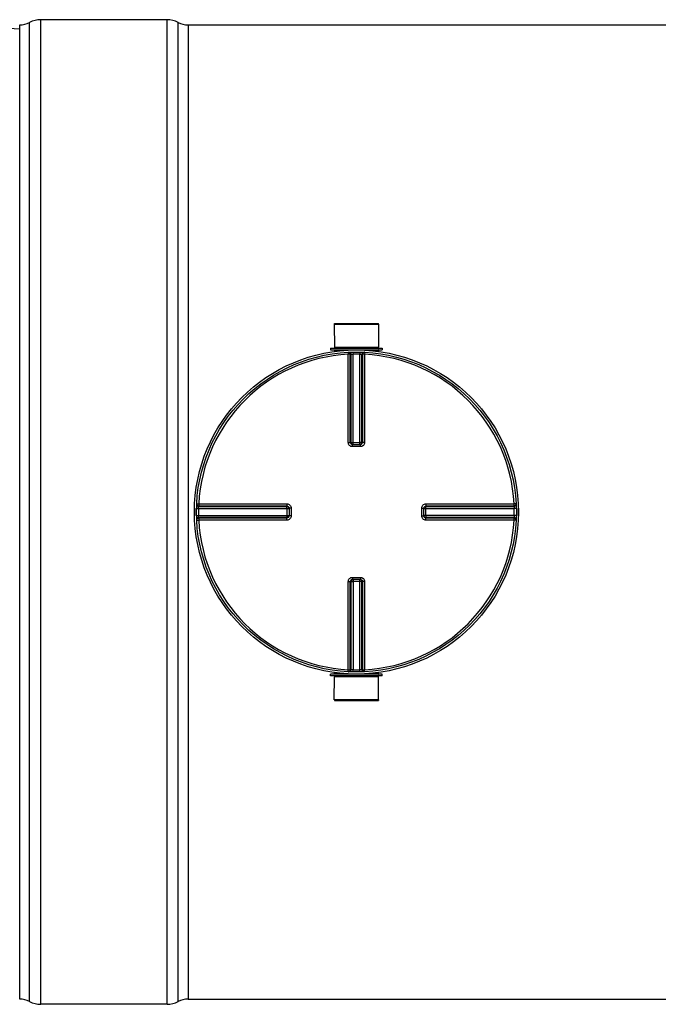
# Model space of a CAD drawing. Header units: millimetres. Extents: x 0 to 297, y 0 to 210.
# Tile 3 of 30: x 29 to 56, y 72 to 114. Entities that reach past the tile are written whole.
import ezdxf

# ---------------------------------------------------------------- set-up
doc = ezdxf.new("R2010")
doc.units = ezdxf.units.MM
doc.header["$LTSCALE"] = 16.335
doc.layers.get('0').update_dxf_attribs({"linetype": 'CONTINUOUS'})
doc.layers.add('01_GLOBAL', color=7, linetype='CONTINUOUS')
doc.layers.add('AXES_REF', color=7, linetype='CONTINUOUS')

msp = doc.modelspace()

# ---------------------------------------------------------------- linework, layer by layer
at = {"color": 7, "linetype": 'Continuous'}
for p, q in [((28.891, 72.506), (28.891, 113.414)), ((35.078, 113.635), (29.775, 113.635)), ((35.962, 113.414), (78.391, 113.414)), ((28.891, 113.238), (27.883, 113.291)), ((42.101, 100.854), (42.106, 99.881)), ((42.101, 100.854), (43.966, 100.854)), ((43.966, 100.854), (43.962, 99.881)), ((41.947, 99.837), (41.947, 99.766)), ((41.947, 99.837), (44.121, 99.837)), ((41.947, 99.766), (44.121, 99.766)), ((42.106, 99.881), (42.15, 99.837)), ((42.106, 99.881), (43.962, 99.881)), ((42.106, 99.758), (42.106, 99.703)), ((43.962, 99.881), (43.918, 99.837)), ((43.962, 99.758), (43.962, 99.703)), ((44.121, 99.837), (44.121, 99.766)), ((42.869, 95.792), (42.861, 95.792)), ((42.869, 95.792), (43.199, 95.792)), ((43.207, 95.792), (43.199, 95.792)), ((40.202, 93.134), (40.202, 93.133)), ((40.202, 93.133), (40.202, 93.125)), ((40.202, 93.125), (40.202, 92.795)), ((45.865, 93.125), (45.866, 93.133)), ((45.865, 92.795), (45.865, 93.125)), ((40.202, 92.795), (40.202, 92.787)), ((40.202, 92.787), (40.202, 92.787)), ((45.866, 92.787), (45.865, 92.795)), ((42.861, 90.128), (42.869, 90.129)), ((43.199, 90.129), (42.869, 90.129)), ((43.199, 90.129), (43.207, 90.128)), ((41.947, 86.083), (41.947, 86.154)), ((44.121, 86.154), (41.947, 86.154)), ((44.121, 86.083), (41.947, 86.083)), ((42.101, 85.067), (42.106, 86.039)), ((42.106, 86.163), (42.106, 86.218)), ((42.106, 86.039), (42.15, 86.083)), ((43.962, 86.039), (42.106, 86.039)), ((43.962, 86.039), (43.918, 86.083)), ((43.962, 86.163), (43.962, 86.218)), ((43.966, 85.067), (43.962, 86.039)), ((44.121, 86.083), (44.121, 86.154)), ((43.966, 85.067), (42.101, 85.067)), ((35.962, 72.506), (78.391, 72.506)), ((35.078, 72.285), (29.775, 72.285))]:
    msp.add_line(p, q, dxfattribs=at)
at = {"color": 9, "linetype": 'Continuous'}
for p, q in [((29.307, 72.402), (29.307, 113.518)), ((29.775, 72.285), (29.775, 113.635)), ((35.078, 72.285), (35.078, 113.635)), ((35.546, 72.402), (35.546, 113.518)), ((35.962, 113.414), (35.962, 72.506)), ((42.106, 99.758), (42.693, 99.758)), ((42.686, 99.669), (42.691, 99.583)), ((42.889, 99.676), (42.891, 99.59)), ((43.179, 99.676), (43.177, 99.59)), ((43.374, 99.758), (43.962, 99.758)), ((43.382, 99.669), (43.377, 99.583)), ((42.691, 95.881), (42.691, 99.583)), ((42.778, 95.88), (42.778, 99.581)), ((42.803, 99.582), (42.803, 95.878)), ((42.891, 95.792), (42.891, 99.59)), ((43.177, 95.792), (43.177, 99.59)), ((43.264, 95.878), (43.264, 99.582)), ((43.289, 99.581), (43.289, 95.88)), ((43.377, 99.583), (43.377, 95.881)), ((42.778, 95.88), (42.803, 95.878)), ((42.869, 95.704), (42.869, 95.792)), ((43.034, 95.704), (42.869, 95.704)), ((42.891, 95.877), (43.177, 95.877)), ((43.199, 95.704), (43.034, 95.704)), ((43.199, 95.704), (43.199, 95.792)), ((43.264, 95.878), (43.289, 95.88)), ((36.318, 93.105), (36.404, 93.103)), ((36.325, 93.308), (36.411, 93.303)), ((36.404, 93.103), (40.202, 93.103)), ((36.411, 93.303), (40.113, 93.303)), ((36.411, 93.303), (36.561, 93.303)), ((36.412, 93.191), (40.116, 93.191)), ((36.413, 93.216), (40.114, 93.216)), ((40.116, 93.191), (40.114, 93.216)), ((40.117, 93.103), (40.117, 92.817)), ((40.29, 93.125), (40.202, 93.125)), ((40.29, 93.125), (40.29, 92.795)), ((45.778, 93.125), (45.865, 93.125)), ((45.778, 92.795), (45.778, 93.125)), ((45.865, 93.103), (49.664, 93.103)), ((45.951, 92.817), (45.951, 93.103)), ((45.954, 93.216), (45.952, 93.191)), ((45.952, 93.191), (49.656, 93.191)), ((45.954, 93.216), (49.655, 93.216)), ((45.955, 93.303), (49.657, 93.303)), ((49.743, 93.308), (49.657, 93.303)), ((49.75, 93.105), (49.664, 93.103)), ((36.318, 92.815), (36.404, 92.817)), ((36.404, 92.817), (40.202, 92.817)), ((40.116, 92.73), (36.412, 92.73)), ((40.114, 92.705), (36.413, 92.705)), ((40.114, 92.705), (40.116, 92.73)), ((40.29, 92.795), (40.202, 92.795)), ((45.778, 92.795), (45.865, 92.795)), ((49.664, 92.817), (45.865, 92.817)), ((45.952, 92.73), (45.954, 92.705)), ((49.656, 92.73), (45.952, 92.73)), ((49.655, 92.705), (45.954, 92.705)), ((49.75, 92.815), (49.664, 92.817)), ((36.325, 92.612), (36.411, 92.617)), ((40.113, 92.617), (36.411, 92.617)), ((38.954, 92.617), (38.859, 92.617)), ((49.657, 92.617), (45.955, 92.617)), ((49.743, 92.612), (49.657, 92.617)), ((42.869, 90.216), (42.869, 90.129)), ((42.869, 90.216), (43.034, 90.216)), ((43.034, 90.216), (43.199, 90.216)), ((43.199, 90.216), (43.199, 90.129)), ((42.691, 86.337), (42.691, 90.039)), ((42.803, 90.042), (42.778, 90.04)), ((42.778, 86.339), (42.778, 90.04)), ((42.803, 90.042), (42.803, 86.338)), ((42.891, 90.129), (42.891, 86.33)), ((43.177, 90.043), (42.891, 90.043)), ((43.177, 86.33), (43.177, 90.129)), ((43.264, 86.338), (43.264, 90.042)), ((43.289, 90.04), (43.264, 90.042)), ((43.289, 90.04), (43.289, 86.339)), ((43.377, 90.039), (43.377, 86.337)), ((42.693, 86.163), (42.106, 86.163)), ((42.686, 86.251), (42.691, 86.337)), ((42.889, 86.244), (42.891, 86.33)), ((43.179, 86.244), (43.177, 86.33)), ((43.962, 86.163), (43.374, 86.163)), ((43.382, 86.251), (43.377, 86.337))]:
    msp.add_line(p, q, dxfattribs=at)
for points in [[(36.989, 93.303), (37.124, 93.303), (37.255, 93.303), (37.382, 93.303), (37.505, 93.303), (37.625, 93.303), (37.741, 93.303), (37.854, 93.303), (37.963, 93.303), (38.07, 93.303), (38.175, 93.303), (38.277, 93.303), (38.377, 93.303), (38.476, 93.303), (38.573, 93.303)], [(39.243, 93.303), (39.341, 93.303), (39.442, 93.303)], [(39.545, 93.303), (39.65, 93.303), (39.76, 93.303), (39.874, 93.304), (39.991, 93.304), (40.113, 93.303)], [(38.475, 92.617), (38.377, 92.617), (38.276, 92.617), (38.174, 92.617), (38.07, 92.617), (37.963, 92.617), (37.853, 92.617), (37.741, 92.617), (37.625, 92.617), (37.505, 92.617), (37.382, 92.617), (37.255, 92.617), (37.124, 92.617), (36.989, 92.617), (36.85, 92.617), (36.708, 92.617), (36.561, 92.617)], [(38.764, 92.617), (38.669, 92.617), (38.573, 92.617)], [(40.113, 92.617), (39.991, 92.617), (39.873, 92.617), (39.759, 92.617), (39.65, 92.617), (39.544, 92.617), (39.441, 92.617), (39.34, 92.617), (39.242, 92.617), (39.145, 92.617)]]:
    msp.add_lwpolyline(points, dxfattribs=at)
at = {"color": 7, "linetype": 'Continuous'}
msp.add_circle((43.034, 92.96), 6.718, dxfattribs=at)
for centre, radius, start, end in [((28.891, 114.298), 0.884, 270, 298.0725), ((29.775, 112.641), 0.994, 90, 118.0725), ((35.078, 112.641), 0.994, 61.9275, 90), ((35.962, 114.298), 0.884, 241.9275, 270), ((42.097, 99.758), 0.00884, 0, 90), ((43.971, 99.758), 0.00884, 90, 180), ((43.034, 92.96), 6.806, 178.7559, 181.2441), ((43.034, 92.96), 6.806, 358.7559, 1.2441), ((42.097, 86.163), 0.00884, 270, 360), ((43.971, 86.163), 0.00884, 180, 270), ((28.891, 71.622), 0.884, 61.9275, 90), ((29.775, 73.28), 0.994, 241.9275, 270), ((35.078, 73.28), 0.994, 270, 298.0725), ((35.962, 71.622), 0.884, 90, 118.0725)]:
    msp.add_arc(centre, radius, start, end, dxfattribs=at)
at = {"color": 9, "linetype": 'Continuous'}
for centre, radius, start, end in [((43.034, 92.96), 6.632, 92.9675, 177.0325), ((43.122, 92.962), 6.628, 92.7532, 92.9681), ((43.034, 92.965), 6.627, 90, 91.236), ((43.034, 92.965), 6.627, 88.764, 90), ((42.946, 92.962), 6.628, 87.0319, 87.2468), ((43.034, 92.96), 6.632, 2.9675, 87.0325), ((42.87, 95.886), 0.0946, 252.9521, 258.38), ((42.869, 95.884), 0.0927, 258.3693, 264.7148), ((42.891, 103.287), 7.409, 269.8492, 269.9994), ((43.177, 103.287), 7.41, 270.0006, 270.1484), ((43.177, 95.877), 0.0871, 284.9841, 292.5387), ((43.177, 95.877), 0.0867, 292.5703, 300.1619), ((43.03, 92.96), 6.628, 178.7642, 181.2358), ((43.033, 92.872), 6.629, 177.0319, 177.2468), ((32.707, 93.103), 7.409, 0.0006, 0.1508), ((45.958, 93.125), 0.0927, 168.3693, 174.7148), ((45.951, 93.103), 0.0871, 157.4613, 165.0159), ((45.96, 93.124), 0.0946, 162.9521, 168.38), ((45.95, 93.103), 0.0867, 149.8381, 157.4297), ((53.36, 93.103), 7.41, 179.8516, 179.9994), ((43.034, 92.872), 6.629, 2.7532, 2.9681), ((43.038, 92.96), 6.628, 358.7642, 1.2358), ((43.033, 93.048), 6.629, 182.7532, 182.9681), ((32.707, 92.817), 7.41, 359.8516, 359.9994), ((40.118, 92.817), 0.0867, 329.8381, 337.4297), ((40.117, 92.817), 0.0871, 337.4613, 345.0159), ((40.108, 92.796), 0.094, 345.1861, 349.982), ((40.116, 92.817), 0.0881, 345.0029, 348.3948), ((40.11, 92.795), 0.0928, 349.9788, 354.5832), ((53.36, 92.817), 7.409, 180.0006, 180.1508), ((43.034, 93.048), 6.629, 357.0319, 357.2468), ((43.034, 92.96), 6.632, 182.9675, 267.0325), ((43.034, 92.96), 6.632, 272.9675, 357.0325), ((42.891, 90.044), 0.0867, 112.5703, 120.1619), ((42.891, 90.044), 0.0871, 104.9841, 112.5387), ((42.891, 82.634), 7.41, 90.0006, 90.1484), ((43.177, 82.634), 7.409, 89.8492, 89.9994), ((43.198, 90.036), 0.0927, 78.3693, 84.7148), ((43.198, 90.034), 0.0946, 72.9521, 78.38), ((43.122, 92.958), 6.628, 267.0319, 267.2468), ((43.034, 92.956), 6.627, 268.764, 271.236), ((42.946, 92.958), 6.628, 272.7532, 272.9681)]:
    msp.add_arc(centre, radius, start, end, dxfattribs=at)
for points, knots in [([(42.686, 99.669), (42.709, 99.67), (42.758, 99.652), (42.778, 99.604), (42.778, 99.581)], [0, 0, 0, 0, 0.498597, 1, 1, 1, 1]), ([(42.711, 99.67), (42.734, 99.671), (42.783, 99.654), (42.803, 99.605), (42.803, 99.582)], [0, 0, 0, 0, 0.498599, 1, 1, 1, 1]), ([(43.356, 99.67), (43.333, 99.671), (43.284, 99.654), (43.265, 99.605), (43.264, 99.582)], [0, 0, 0, 0, 0.498599, 1, 1, 1, 1]), ([(43.382, 99.669), (43.359, 99.67), (43.309, 99.652), (43.289, 99.604), (43.289, 99.581)], [0, 0, 0, 0, 0.498567, 1, 1, 1, 1]), ([(42.778, 99.581), (42.775, 99.582), (42.746, 99.582), (42.717, 99.583), (42.691, 99.583)], [0, 0, 0, 0, 0.109199, 1, 1, 1, 1]), ([(42.803, 99.582), (42.806, 99.583), (42.836, 99.587), (42.865, 99.589), (42.891, 99.59)], [0, 0, 0, 0, 0.109901, 1, 1, 1, 1]), ([(43.177, 99.59), (43.187, 99.59), (43.216, 99.588), (43.246, 99.588), (43.264, 99.582)], [0, 0, 0, 0, 0.355693, 1, 1, 1, 1]), ([(43.377, 99.583), (43.367, 99.583), (43.338, 99.582), (43.308, 99.585), (43.289, 99.581)], [0, 0, 0, 0, 0.353705, 1, 1, 1, 1]), ([(42.691, 95.881), (42.701, 95.881), (42.73, 95.881), (42.76, 95.882), (42.778, 95.88)], [0, 0, 0, 0, 0.353802, 1, 1, 1, 1]), ([(42.869, 95.704), (42.823, 95.704), (42.729, 95.742), (42.691, 95.836), (42.691, 95.881)], [0, 0, 0, 0, 0.50046, 1, 1, 1, 1]), ([(42.803, 95.878), (42.806, 95.878), (42.828, 95.877), (42.851, 95.877), (42.871, 95.877)], [0, 0, 0, 0, 0.107786, 1, 1, 1, 1]), ([(43.264, 95.878), (43.262, 95.878), (43.239, 95.877), (43.216, 95.877), (43.196, 95.877)], [0, 0, 0, 0, 0.107786, 1, 1, 1, 1]), ([(43.377, 95.881), (43.377, 95.836), (43.339, 95.742), (43.244, 95.704), (43.199, 95.704)], [0, 0, 0, 0, 0.499825, 1, 1, 1, 1]), ([(43.377, 95.881), (43.367, 95.881), (43.338, 95.881), (43.308, 95.882), (43.289, 95.88)], [0, 0, 0, 0, 0.353802, 1, 1, 1, 1]), ([(36.324, 93.283), (36.323, 93.26), (36.34, 93.211), (36.389, 93.191), (36.412, 93.191)], [0, 0, 0, 0, 0.498599, 1, 1, 1, 1]), ([(36.325, 93.308), (36.324, 93.285), (36.342, 93.236), (36.39, 93.216), (36.413, 93.216)], [0, 0, 0, 0, 0.498567, 1, 1, 1, 1]), ([(36.404, 93.103), (36.404, 93.114), (36.406, 93.143), (36.406, 93.173), (36.412, 93.191)], [0, 0, 0, 0, 0.355693, 1, 1, 1, 1]), ([(36.411, 93.303), (36.411, 93.293), (36.412, 93.264), (36.409, 93.234), (36.413, 93.216)], [0, 0, 0, 0, 0.353705, 1, 1, 1, 1]), ([(40.113, 93.303), (40.113, 93.293), (40.113, 93.264), (40.112, 93.235), (40.114, 93.216)], [0, 0, 0, 0, 0.353799, 1, 1, 1, 1]), ([(40.113, 93.303), (40.158, 93.303), (40.252, 93.265), (40.29, 93.171), (40.29, 93.125)], [0, 0, 0, 0, 0.499829, 1, 1, 1, 1]), ([(40.117, 93.123), (40.117, 93.131), (40.117, 93.154), (40.117, 93.177), (40.116, 93.191)], [0, 0, 0, 0, 0.367922, 1, 1, 1, 1]), ([(45.778, 93.125), (45.778, 93.171), (45.815, 93.265), (45.909, 93.303), (45.955, 93.303)], [0, 0, 0, 0, 0.50046, 1, 1, 1, 1]), ([(45.951, 93.122), (45.951, 93.131), (45.951, 93.154), (45.95, 93.176), (45.952, 93.191)], [0, 0, 0, 0, 0.367736, 1, 1, 1, 1]), ([(45.955, 93.303), (45.955, 93.293), (45.954, 93.264), (45.956, 93.235), (45.954, 93.216)], [0, 0, 0, 0, 0.353802, 1, 1, 1, 1]), ([(49.743, 93.308), (49.744, 93.285), (49.726, 93.236), (49.678, 93.216), (49.655, 93.216)], [0, 0, 0, 0, 0.498597, 1, 1, 1, 1]), ([(49.655, 93.216), (49.655, 93.219), (49.656, 93.248), (49.657, 93.277), (49.657, 93.303)], [0, 0, 0, 0, 0.109199, 1, 1, 1, 1]), ([(49.744, 93.283), (49.745, 93.26), (49.727, 93.211), (49.679, 93.191), (49.656, 93.191)], [0, 0, 0, 0, 0.498599, 1, 1, 1, 1]), ([(49.656, 93.191), (49.657, 93.188), (49.66, 93.158), (49.663, 93.129), (49.664, 93.103)], [0, 0, 0, 0, 0.109901, 1, 1, 1, 1]), ([(36.324, 92.638), (36.323, 92.661), (36.34, 92.71), (36.389, 92.729), (36.412, 92.73)], [0, 0, 0, 0, 0.498599, 1, 1, 1, 1]), ([(36.325, 92.612), (36.324, 92.635), (36.342, 92.685), (36.39, 92.705), (36.413, 92.705)], [0, 0, 0, 0, 0.498597, 1, 1, 1, 1]), ([(36.412, 92.73), (36.411, 92.733), (36.407, 92.762), (36.405, 92.791), (36.404, 92.817)], [0, 0, 0, 0, 0.109901, 1, 1, 1, 1]), ([(36.413, 92.705), (36.412, 92.702), (36.412, 92.672), (36.411, 92.643), (36.411, 92.617)], [0, 0, 0, 0, 0.109199, 1, 1, 1, 1]), ([(40.113, 92.617), (40.113, 92.627), (40.113, 92.656), (40.112, 92.686), (40.114, 92.705)], [0, 0, 0, 0, 0.353802, 1, 1, 1, 1]), ([(40.29, 92.795), (40.29, 92.75), (40.252, 92.655), (40.158, 92.617), (40.113, 92.617)], [0, 0, 0, 0, 0.500171, 1, 1, 1, 1]), ([(40.117, 92.798), (40.117, 92.79), (40.117, 92.767), (40.117, 92.744), (40.116, 92.73)], [0, 0, 0, 0, 0.367736, 1, 1, 1, 1]), ([(45.955, 92.617), (45.909, 92.617), (45.815, 92.655), (45.778, 92.75), (45.778, 92.795)], [0, 0, 0, 0, 0.499825, 1, 1, 1, 1]), ([(45.951, 92.798), (45.951, 92.789), (45.951, 92.767), (45.95, 92.744), (45.952, 92.73)], [0, 0, 0, 0, 0.367922, 1, 1, 1, 1]), ([(45.955, 92.617), (45.955, 92.627), (45.954, 92.656), (45.956, 92.686), (45.954, 92.705)], [0, 0, 0, 0, 0.353802, 1, 1, 1, 1]), ([(49.743, 92.612), (49.744, 92.635), (49.726, 92.685), (49.678, 92.705), (49.655, 92.705)], [0, 0, 0, 0, 0.498567, 1, 1, 1, 1]), ([(49.657, 92.617), (49.657, 92.627), (49.656, 92.656), (49.659, 92.686), (49.655, 92.705)], [0, 0, 0, 0, 0.353705, 1, 1, 1, 1]), ([(49.664, 92.817), (49.664, 92.807), (49.661, 92.778), (49.661, 92.748), (49.656, 92.73)], [0, 0, 0, 0, 0.355693, 1, 1, 1, 1]), ([(49.744, 92.638), (49.745, 92.661), (49.727, 92.71), (49.679, 92.729), (49.656, 92.73)], [0, 0, 0, 0, 0.498599, 1, 1, 1, 1]), ([(42.691, 90.039), (42.691, 90.085), (42.729, 90.179), (42.823, 90.216), (42.869, 90.216)], [0, 0, 0, 0, 0.499825, 1, 1, 1, 1]), ([(43.199, 90.216), (43.244, 90.216), (43.339, 90.179), (43.377, 90.085), (43.377, 90.039)], [0, 0, 0, 0, 0.50046, 1, 1, 1, 1]), ([(42.691, 90.039), (42.701, 90.039), (42.73, 90.04), (42.76, 90.038), (42.778, 90.04)], [0, 0, 0, 0, 0.353802, 1, 1, 1, 1]), ([(42.803, 90.042), (42.806, 90.043), (42.829, 90.043), (42.851, 90.043), (42.872, 90.043)], [0, 0, 0, 0, 0.107786, 1, 1, 1, 1]), ([(43.264, 90.042), (43.262, 90.043), (43.239, 90.043), (43.217, 90.043), (43.196, 90.043)], [0, 0, 0, 0, 0.107786, 1, 1, 1, 1]), ([(43.377, 90.039), (43.367, 90.039), (43.338, 90.04), (43.308, 90.038), (43.289, 90.04)], [0, 0, 0, 0, 0.353802, 1, 1, 1, 1]), ([(42.686, 86.251), (42.709, 86.25), (42.758, 86.268), (42.778, 86.316), (42.778, 86.339)], [0, 0, 0, 0, 0.498567, 1, 1, 1, 1]), ([(42.691, 86.337), (42.701, 86.337), (42.73, 86.338), (42.76, 86.335), (42.778, 86.339)], [0, 0, 0, 0, 0.353705, 1, 1, 1, 1]), ([(42.711, 86.25), (42.734, 86.249), (42.783, 86.267), (42.803, 86.315), (42.803, 86.338)], [0, 0, 0, 0, 0.498599, 1, 1, 1, 1]), ([(42.891, 86.33), (42.88, 86.33), (42.851, 86.333), (42.821, 86.333), (42.803, 86.338)], [0, 0, 0, 0, 0.355693, 1, 1, 1, 1]), ([(43.264, 86.338), (43.261, 86.337), (43.232, 86.334), (43.203, 86.331), (43.177, 86.33)], [0, 0, 0, 0, 0.109901, 1, 1, 1, 1]), ([(43.356, 86.25), (43.333, 86.249), (43.284, 86.267), (43.265, 86.315), (43.264, 86.338)], [0, 0, 0, 0, 0.498599, 1, 1, 1, 1]), ([(43.382, 86.251), (43.359, 86.25), (43.309, 86.268), (43.289, 86.316), (43.289, 86.339)], [0, 0, 0, 0, 0.498567, 1, 1, 1, 1]), ([(43.289, 86.339), (43.292, 86.339), (43.322, 86.338), (43.351, 86.337), (43.377, 86.337)], [0, 0, 0, 0, 0.109199, 1, 1, 1, 1])]:
    msp.add_open_spline(points, degree=3, knots=knots, dxfattribs=at)
for points in [[(42.842, 95.796), (42.808, 95.806), (42.778, 95.845), (42.778, 95.88)], [(42.803, 95.878), (42.803, 95.841), (42.837, 95.799), (42.873, 95.792)], [(43.289, 95.88), (43.289, 95.84), (43.247, 95.796), (43.207, 95.792)], [(43.221, 95.802), (43.246, 95.816), (43.264, 95.849), (43.264, 95.878)], [(40.114, 93.216), (40.154, 93.216), (40.198, 93.174), (40.202, 93.134)], [(40.116, 93.191), (40.153, 93.191), (40.195, 93.157), (40.202, 93.121)], [(45.869, 93.152), (45.88, 93.186), (45.919, 93.216), (45.954, 93.216)], [(45.875, 93.147), (45.89, 93.172), (45.922, 93.191), (45.952, 93.191)], [(40.199, 92.772), (40.19, 92.737), (40.15, 92.705), (40.114, 92.705)], [(40.193, 92.773), (40.178, 92.748), (40.145, 92.73), (40.116, 92.73)], [(45.952, 92.73), (45.915, 92.73), (45.873, 92.763), (45.865, 92.8)], [(45.954, 92.705), (45.914, 92.705), (45.869, 92.747), (45.866, 92.787)], [(42.778, 90.04), (42.778, 90.08), (42.821, 90.125), (42.861, 90.128)], [(42.847, 90.119), (42.822, 90.104), (42.803, 90.072), (42.803, 90.042)], [(43.264, 90.042), (43.264, 90.079), (43.231, 90.121), (43.194, 90.129)], [(43.226, 90.125), (43.259, 90.114), (43.289, 90.075), (43.289, 90.04)]]:
    msp.add_open_spline(points, degree=3, dxfattribs=at)
at = {"layer": '01_GLOBAL', "color": 7, "linetype": 'Continuous'}
msp.add_circle((43.034, 92.96), 6.806, dxfattribs=at)
at = {"layer": 'AXES_REF', "color": 7, "linetype": 'Continuous'}
for p, q in [((42.106, 100.854), (42.106, 100.871)), ((42.106, 100.871), (43.962, 100.871)), ((43.962, 100.854), (43.962, 100.871)), ((42.106, 85.067), (42.106, 85.049)), ((42.106, 85.049), (43.962, 85.049)), ((43.962, 85.067), (43.962, 85.049))]:
    msp.add_line(p, q, dxfattribs=at)

doc.saveas('drawing.dxf')
